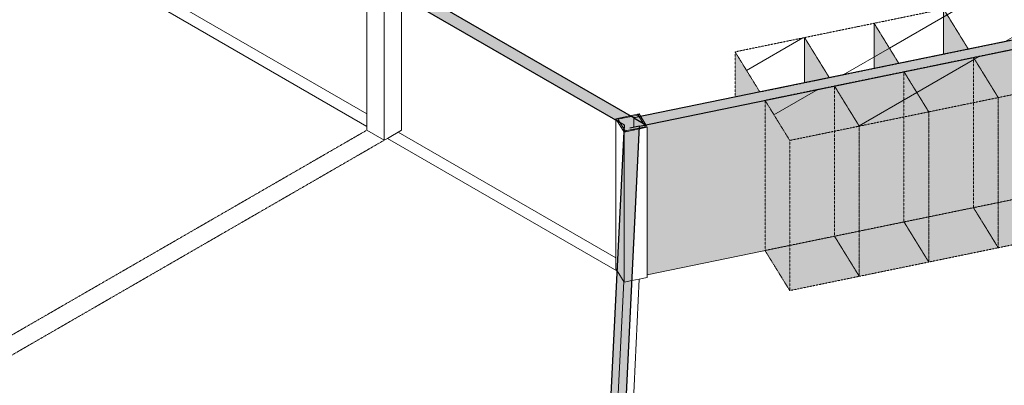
# Model space of a CAD drawing. Header units: millimetres. Extents: x 2807 to 348062, y -35711 to 43067.
# Tile 89 of 191: x 59119 to 67128, y -13343 to -10368. Entities that reach past the tile are written whole.
import ezdxf

# ---------------------------------------------------------------- set-up
doc = ezdxf.new("R2010")
doc.units = ezdxf.units.MM
doc.linetypes.add('Hidden', pattern=[7.14375, 4.7625, -2.38125])
doc.linetypes.add('THO_hhidden', pattern=[2.5, 1.5, -1])
doc.layers.add('A-AREA', color=1, linetype='Continuous', lineweight=13, true_color=0xff0000)
doc.layers.add('A-DETL', color=7, linetype='Continuous', lineweight=13, true_color=0x00a600)
for name, color, linetype, lineweight in [('A-GENM', 7, 'Continuous', 13), ('A-WALL', 7, 'Continuous', 25), ('A-WALL-PATT', 7, 'Continuous', 25), ('I-WALL', 7, 'Continuous', 18), ('S-COLS', 7, 'Continuous', 13)]:
    doc.layers.add(name, color=color, linetype=linetype, lineweight=lineweight)
pattern_1 = [(30, (3507, -1231.2), (-424.264, 244.949), [])]
pattern_2 = [(30, (3507.014, -1231.216), (-42.426292, 24.494494), []), (30, (3507.014, -1206.967), (-42.426292, 24.494494), [])]

# ---------------------------------------------------------------- blocks, each defined once
blk = doc.blocks.new('NLRS_01_GM_WPB_dummy placeholder_gen_tho - kast 600x600x2100-V31-00 isometrie begane grond _plotview_')
at = {"layer": 'A-GENM', "true_color": 0x808080}
h = blk.add_hatch(dxfattribs=at)
h.set_pattern_fill('FP_3', color=8, style=0, pattern_type=2)
h.set_pattern_definition(pattern_1)
h.paths.add_polyline_path([(65139.3, -10956.3), (65704.5, -10840.1), (65503.2, -10513.7), (64938, -10629.9)])
at = {"layer": 'A-GENM', "linetype": 'THO_hhidden', "true_color": 0xdcf8f8, "transparency": 33554636}
blk.add_hatch(color=7, dxfattribs=at).paths.add_polyline_path([(64938, -10997.7), (65139.3, -10956.3), (64938, -10629.9)])
at = {"layer": 'A-GENM', "linetype": 'THO_hhidden'}
for p, q in [((65503.2, -10513.7), (64938, -10629.9)), ((65704.5, -10840.1), (65503.2, -10513.7)), ((64938, -10629.9), (65139.3, -10956.3)), ((64938, -10629.9), (64938, -10997.7)), ((65139.3, -10956.3), (65704.5, -10840.1))]:
    blk.add_line(p, q, dxfattribs=at)
at = {"layer": 'A-GENM', "color": 9, "linetype": 'THO_hhidden', "true_color": 0xb0c6c6}
blk.add_line((65503.2, -10881.5), (65503.2, -10513.7), dxfattribs=at)
blk = doc.blocks.new('NLRS_01_GM_WPB_dummy placeholder_gen_tho - kast 600x600x2100-V32-00 isometrie begane grond _plotview_')
at = {"layer": 'A-GENM', "true_color": 0x808080}
h = blk.add_hatch(dxfattribs=at)
h.set_pattern_fill('FP_3', color=8, style=0, pattern_type=2)
h.set_pattern_definition(pattern_1)
h.paths.add_polyline_path([(65704.5, -10840.1), (66269.7, -10723.9), (66068.5, -10397.5), (65503.2, -10513.7), (65657.1, -10763.3)])
at = {"layer": 'A-GENM', "linetype": 'THO_hhidden', "true_color": 0xdcf8f8, "transparency": 33554636}
blk.add_hatch(color=7, dxfattribs=at).paths.add_polyline_path([(65503.2, -10881.5), (65704.5, -10840.1), (65503.2, -10513.7), (65503.2, -10628.6)])
at = {"layer": 'A-GENM', "linetype": 'THO_hhidden'}
for p, q in [((66068.5, -10397.5), (65503.2, -10513.7)), ((66269.7, -10723.9), (66068.5, -10397.5)), ((65503.2, -10513.7), (65704.5, -10840.1)), ((65704.5, -10840.1), (66269.7, -10723.9))]:
    blk.add_line(p, q, dxfattribs=at)
at = {"layer": 'A-GENM', "color": 9, "linetype": 'THO_hhidden', "true_color": 0xb0c6c6}
for p, q in [((66068.5, -10765.3), (66068.5, -10397.5)), ((65503.2, -10513.7), (65503.2, -10881.5))]:
    blk.add_line(p, q, dxfattribs=at)
blk = doc.blocks.new('NLRS_01_GM_WPB_dummy placeholder_gen_tho - kast 600x600x2100-V33-00 isometrie begane grond _plotview_')
at = {"layer": 'A-GENM', "true_color": 0x808080}
h = blk.add_hatch(dxfattribs=at)
h.set_pattern_fill('FP_3', color=8, style=0, pattern_type=2)
h.set_pattern_definition(pattern_1)
h.paths.add_polyline_path([(66269.7, -10723.9), (66835, -10607.7), (66633.7, -10281.3), (66068.5, -10397.5), (66210.9, -10628.6)])
at = {"layer": 'A-GENM', "linetype": 'THO_hhidden', "true_color": 0xdcf8f8, "transparency": 33554636}
blk.add_hatch(color=7, dxfattribs=at).paths.add_polyline_path([(66068.5, -10765.3), (66269.7, -10723.9), (66068.5, -10397.5), (66068.5, -10628.6)])
at = {"layer": 'A-GENM', "linetype": 'THO_hhidden'}
for p, q in [((66633.7, -10281.3), (66068.5, -10397.5)), ((66835, -10607.7), (66633.7, -10281.3)), ((66068.5, -10397.5), (66269.7, -10723.9)), ((66269.7, -10723.9), (66835, -10607.7))]:
    blk.add_line(p, q, dxfattribs=at)
at = {"layer": 'A-GENM', "color": 9, "linetype": 'THO_hhidden', "true_color": 0xb0c6c6}
for p, q in [((66633.7, -10649.1), (66633.7, -10281.3)), ((66068.5, -10397.5), (66068.5, -10765.3))]:
    blk.add_line(p, q, dxfattribs=at)
blk = doc.blocks.new('NLRS_01_GM_WPB_dummy placeholder_gen_tho - kast 600x600x2100-V34-00 isometrie begane grond _plotview_')
at = {"layer": 'A-GENM', "true_color": 0x808080}
h = blk.add_hatch(dxfattribs=at)
h.set_pattern_fill('FP_3', color=8, style=0, pattern_type=2)
h.set_pattern_definition(pattern_1)
h.paths.add_polyline_path([(66835, -10607.7), (67400.2, -10491.5), (67198.9, -10165.1), (66633.7, -10281.3)])
at = {"layer": 'A-GENM', "linetype": 'THO_hhidden', "true_color": 0xdcf8f8, "transparency": 33554636}
blk.add_hatch(color=7, dxfattribs=at).paths.add_polyline_path([(66633.7, -10649.1), (66835, -10607.7), (66633.7, -10281.3), (66633.7, -10628.6)])
at = {"layer": 'A-GENM', "linetype": 'THO_hhidden'}
for p, q in [((67198.9, -10165.1), (66633.7, -10281.3)), ((67400.2, -10491.5), (67198.9, -10165.1)), ((66633.7, -10281.3), (66835, -10607.7)), ((66835, -10607.7), (67400.2, -10491.5))]:
    blk.add_line(p, q, dxfattribs=at)
at = {"layer": 'A-GENM', "color": 9, "linetype": 'THO_hhidden', "true_color": 0xb0c6c6}
for p, q in [((67198.9, -10532.8), (67198.9, -10165.1)), ((66633.7, -10281.3), (66633.7, -10649.1))]:
    blk.add_line(p, q, dxfattribs=at)
blk = doc.blocks.new('NLRS_01_GM_WPB_dummy placeholder_gen_tho - kast 600x600x2100-V36-00 isometrie begane grond _plotview_')
at = {"layer": 'A-GENM', "true_color": 0x808080}
h = blk.add_hatch(dxfattribs=at)
h.set_pattern_fill('FP_3', color=8, style=0, pattern_type=2)
h.set_pattern_definition(pattern_1)
h.paths.add_polyline_path([(65382.5, -11350.6), (65947.7, -11234.4), (65746.4, -10908.1), (65181.2, -11024.3)])
at = {"layer": 'A-GENM', "linetype": 'THO_hhidden', "true_color": 0xdcf8f8, "transparency": 33554636}
for points in [[(65382.5, -12572.6), (65382.5, -11350.6), (65181.2, -11024.3), (65181.2, -12246.3)], [(65382.5, -12572.6), (65947.7, -12456.4), (65947.7, -11234.4), (65382.5, -11350.6)]]:
    blk.add_hatch(color=7, dxfattribs=at).paths.add_polyline_path(points)
at = {"layer": 'A-GENM', "linetype": 'THO_hhidden'}
for p, q in [((65746.4, -10908.1), (65181.2, -11024.3)), ((65947.7, -11234.4), (65746.4, -10908.1)), ((65181.2, -11024.3), (65382.5, -11350.6)), ((65181.2, -12246.3), (65181.2, -11024.3)), ((65382.5, -11350.6), (65947.7, -11234.4)), ((65947.7, -11234.4), (65947.7, -12456.4)), ((65382.5, -12572.6), (65382.5, -11350.6)), ((65382.5, -12572.6), (65181.2, -12246.3)), ((65947.7, -12456.4), (65382.5, -12572.6))]:
    blk.add_line(p, q, dxfattribs=at)
at = {"layer": 'A-GENM', "color": 9, "linetype": 'THO_hhidden', "true_color": 0xb0c6c6}
for p, q in [((65746.4, -12130.1), (65746.4, -10908.1)), ((65181.2, -12246.3), (65746.4, -12130.1)), ((65746.4, -12130.1), (65947.7, -12456.4))]:
    blk.add_line(p, q, dxfattribs=at)
blk = doc.blocks.new('NLRS_01_GM_WPB_dummy placeholder_gen_tho - kast 600x600x2100-V37-00 isometrie begane grond _plotview_')
at = {"layer": 'A-GENM', "true_color": 0x808080}
h = blk.add_hatch(dxfattribs=at)
h.set_pattern_fill('FP_3', color=8, style=0, pattern_type=2)
h.set_pattern_definition(pattern_1)
h.paths.add_polyline_path([(65947.7, -11234.4), (66512.9, -11118.2), (66311.7, -10791.9), (65746.4, -10908.1)])
at = {"layer": 'A-GENM', "linetype": 'THO_hhidden', "true_color": 0xdcf8f8, "transparency": 33554636}
for points in [[(65947.7, -12456.4), (65947.7, -11234.4), (65746.4, -10908.1), (65746.4, -12130.1)], [(65947.7, -12456.4), (66512.9, -12340.2), (66512.9, -11118.2), (65947.7, -11234.4), (65947.7, -12004)]]:
    blk.add_hatch(color=7, dxfattribs=at).paths.add_polyline_path(points)
at = {"layer": 'A-GENM', "linetype": 'THO_hhidden'}
for p, q in [((66311.7, -10791.9), (65746.4, -10908.1)), ((66512.9, -11118.2), (66311.7, -10791.9)), ((65746.4, -10908.1), (65947.7, -11234.4)), ((65947.7, -11234.4), (66512.9, -11118.2)), ((66512.9, -11118.2), (66512.9, -12340.2)), ((65947.7, -12456.4), (65947.7, -11234.4)), ((66512.9, -12340.2), (65947.7, -12456.4))]:
    blk.add_line(p, q, dxfattribs=at)
at = {"layer": 'A-GENM', "color": 9, "linetype": 'THO_hhidden', "true_color": 0xb0c6c6}
for p, q in [((66311.7, -12013.9), (66311.7, -10791.9)), ((65746.4, -12130.1), (65746.4, -10908.1)), ((65947.7, -12088.7), (66311.7, -12013.9)), ((66311.7, -12013.9), (66512.9, -12340.2)), ((65947.7, -12456.4), (65746.4, -12130.1))]:
    blk.add_line(p, q, dxfattribs=at)
at = {"layer": 'A-GENM', "color": 254, "linetype": 'THO_hhidden', "true_color": 0xd3eeee}
blk.add_line((65746.4, -12130.1), (65947.7, -12088.7), dxfattribs=at)
blk = doc.blocks.new('NLRS_01_GM_WPB_dummy placeholder_gen_tho - kast 600x600x2100-V38-00 isometrie begane grond _plotview_')
at = {"layer": 'A-GENM', "true_color": 0x808080}
h = blk.add_hatch(dxfattribs=at)
h.set_pattern_fill('FP_3', color=8, style=0, pattern_type=2)
h.set_pattern_definition(pattern_1)
h.paths.add_polyline_path([(66512.9, -11118.2), (67078.2, -11002), (66876.9, -10675.7), (66311.7, -10791.9)])
at = {"layer": 'A-GENM', "linetype": 'THO_hhidden', "true_color": 0xdcf8f8, "transparency": 33554636}
for points in [[(66512.9, -12340.2), (66512.9, -11118.2), (66311.7, -10791.9), (66311.7, -12013.9)], [(66512.9, -12340.2), (67078.2, -12224), (67078.2, -11002), (66512.9, -11118.2), (66512.9, -12004)]]:
    blk.add_hatch(color=7, dxfattribs=at).paths.add_polyline_path(points)
at = {"layer": 'A-GENM', "linetype": 'THO_hhidden'}
for p, q in [((66876.9, -10675.7), (66311.7, -10791.9)), ((67078.2, -11002), (66876.9, -10675.7)), ((66311.7, -10791.9), (66512.9, -11118.2)), ((66512.9, -11118.2), (67078.2, -11002)), ((67078.2, -11002), (67078.2, -12224)), ((66512.9, -12340.2), (66512.9, -11118.2)), ((67078.2, -12224), (66512.9, -12340.2))]:
    blk.add_line(p, q, dxfattribs=at)
at = {"layer": 'A-GENM', "color": 9, "linetype": 'THO_hhidden', "true_color": 0xb0c6c6}
for p, q in [((66876.9, -11897.7), (66876.9, -10675.7)), ((66311.7, -12013.9), (66311.7, -10791.9)), ((66512.9, -11972.5), (66876.9, -11897.7)), ((66876.9, -11897.7), (67078.2, -12224)), ((66512.9, -12340.2), (66311.7, -12013.9))]:
    blk.add_line(p, q, dxfattribs=at)
at = {"layer": 'A-GENM', "color": 254, "linetype": 'THO_hhidden', "true_color": 0xd3eeee}
blk.add_line((66311.7, -12013.9), (66512.9, -11972.5), dxfattribs=at)
blk = doc.blocks.new('NLRS_01_GM_WPB_dummy placeholder_gen_tho - kast 600x600x2100-V39-00 isometrie begane grond _plotview_')
at = {"layer": 'A-GENM', "true_color": 0x808080}
h = blk.add_hatch(dxfattribs=at)
h.set_pattern_fill('FP_3', color=8, style=0, pattern_type=2)
h.set_pattern_definition(pattern_1)
h.paths.add_polyline_path([(67078.2, -11002), (67643.4, -10885.8), (67440.2, -10559.9), (66876.9, -10675.7), (67059.9, -10972.4)])
at = {"layer": 'A-GENM', "linetype": 'THO_hhidden', "true_color": 0xdcf8f8, "transparency": 33554636}
for points in [[(67078.2, -12224), (67078.2, -11002), (66876.9, -10675.7), (66876.9, -11897.7), (66942.5, -12004)], [(67078.2, -12224), (67643.4, -12107.8), (67643.4, -10885.8), (67078.2, -11002), (67078.2, -12004)]]:
    blk.add_hatch(color=7, dxfattribs=at).paths.add_polyline_path(points)
at = {"layer": 'A-GENM', "linetype": 'THO_hhidden'}
for p, q in [((67442.1, -10559.5), (66876.9, -10675.7)), ((67643.4, -10885.8), (67442.1, -10559.5)), ((66876.9, -10675.7), (67078.2, -11002)), ((67078.2, -11002), (67643.4, -10885.8)), ((67643.4, -10885.8), (67643.4, -12107.8)), ((67078.2, -12224), (67078.2, -11002)), ((67643.4, -12107.8), (67078.2, -12224))]:
    blk.add_line(p, q, dxfattribs=at)
at = {"layer": 'A-GENM', "color": 9, "linetype": 'THO_hhidden', "true_color": 0xb0c6c6}
for p, q in [((67442.1, -11781.5), (67442.1, -10559.5)), ((66876.9, -11897.7), (66876.9, -10675.7)), ((67078.2, -11856.3), (67442.1, -11781.5)), ((67442.1, -11781.5), (67643.4, -12107.8)), ((67078.2, -12224), (66876.9, -11897.7))]:
    blk.add_line(p, q, dxfattribs=at)
at = {"layer": 'A-GENM', "color": 254, "linetype": 'THO_hhidden', "true_color": 0xd3eeee}
blk.add_line((66876.9, -11897.7), (67078.2, -11856.3), dxfattribs=at)
blk = doc.blocks.new('NLRS_28_SCO_UN_koker_gen_bcb - K200_200_12_5-V115-00 isometrie begane grond _plotview_')
at = {"layer": 'S-COLS'}
h = blk.add_hatch(dxfattribs=at)
h.set_pattern_fill('FP_5', color=256, style=0, pattern_type=2)
h.set_pattern_definition(pattern_2)
h.paths.add_polyline_path([(62083.7, -10127.1), (62225.2, -10045.5), (62083.7, -9963.8), (61942.3, -10045.5)])
h.paths.add_polyline_path([(62083.7, -10116.9), (61960, -10045.5), (62083.7, -9974), (62207.5, -10045.5), (62090.9, -10112.8)])
at = {"layer": 'S-COLS', "lineweight": 18}
for p, q in [((62083.7, -9963.8), (61942.3, -10045.5)), ((61960, -10045.5), (62083.7, -9974)), ((62225.2, -10045.5), (62083.7, -9963.8)), ((62083.7, -9974), (62207.5, -10045.5)), ((61942.3, -10045.5), (62083.7, -10127.1)), ((62083.7, -10116.9), (61960, -10045.5)), ((62083.7, -10127.1), (62225.2, -10045.5)), ((62207.5, -10045.5), (62083.7, -10116.9))]:
    blk.add_line(p, q, dxfattribs=at)
at = {"layer": 'S-COLS'}
for p, q in [((62083.7, -9974), (62083.7, -9994.5)), ((61942.3, -10045.5), (61942.3, -11267.5)), ((62225.2, -10076.1), (62225.2, -10045.5)), ((62083.7, -10127.1), (62083.7, -11349.1)), ((62083.7, -11349.1), (61942.3, -11267.5)), ((62110.2, -11333.8), (62083.7, -11349.1))]:
    blk.add_line(p, q, dxfattribs=at)
at = {"layer": 'S-COLS', "color": 252, "true_color": 0x879191}
for p, q in [((62083.7, -9994.5), (62083.7, -10096.5)), ((62225.2, -10178.2), (62225.2, -10076.1))]:
    blk.add_line(p, q, dxfattribs=at)
at = {"layer": 'S-COLS', "linetype": 'Hidden'}
blk.add_line((62145.6, -10009.8), (62145.6, -10030.2), dxfattribs=at)
at = {"layer": 'S-COLS', "color": 252, "linetype": 'Hidden', "true_color": 0x879191}
blk.add_line((62145.6, -10030.2), (62145.6, -10081.2), dxfattribs=at)
at = {"layer": 'S-COLS', "color": 253, "true_color": 0xa1a1a1}
for p, q in [((62083.7, -10096.5), (62083.7, -10116.9)), ((62225.2, -11267.5), (62225.2, -10178.2)), ((62225.2, -11267.5), (62110.2, -11333.8))]:
    blk.add_line(p, q, dxfattribs=at)
blk = doc.blocks.new('NLRS_28_SCO_UN_koker_gen_bcb - K200_200_12_5-V203-00 isometrie begane grond _plotview_')
at = {"layer": 'S-COLS'}
h = blk.add_hatch(dxfattribs=at)
h.set_pattern_fill('FP_5', color=256, style=0, pattern_type=2)
h.set_pattern_definition(pattern_2)
h.paths.add_polyline_path([(64035.6, -11282.6), (64224, -11243.9), (64156.9, -11135.1), (63968.5, -11173.8)])
h.paths.add_polyline_path([(64043.2, -11273.4), (63984.5, -11178.2), (64149.3, -11144.3), (64208.1, -11239.5)])
at = {"layer": 'S-COLS', "lineweight": 18}
for p, q in [((64156.9, -11135.1), (63968.5, -11173.8)), ((63968.5, -11173.8), (64035.6, -11282.6)), ((63984.5, -11178.2), (64149.3, -11144.3)), ((64043.2, -11273.4), (63984.5, -11178.2)), ((64149.3, -11144.3), (64208.1, -11239.5)), ((64210.9, -11222.6), (64156.9, -11135.1)), ((64035.6, -11282.6), (64224, -11243.9)), ((64208.1, -11239.5), (64043.2, -11273.4)), ((64224, -11243.9), (64211.5, -11223.6))]:
    blk.add_line(p, q, dxfattribs=at)
at = {"layer": 'S-COLS', "color": 252, "true_color": 0x879191}
for p, q in [((63968.5, -11184.7), (63968.5, -11173.8)), ((64035.6, -11282.6), (64035.6, -12504.6)), ((64035.6, -12504.6), (63979, -12412.7)), ((64098.3, -12491.7), (64035.7, -12504.6))]:
    blk.add_line(p, q, dxfattribs=at)
at = {"layer": 'S-COLS', "color": 253, "true_color": 0xa1a1a1}
for p, q in [((63968.5, -12395.8), (63968.5, -11184.7)), ((63977.3, -12410), (63968.5, -12395.8)), ((64158.4, -12479.4), (64098.3, -12491.7))]:
    blk.add_line(p, q, dxfattribs=at)
at = {"layer": 'S-COLS'}
for p, q in [((64149.3, -11159.8), (64149.3, -11144.3)), ((64224, -12465.9), (64224, -11243.9)), ((64224, -12465.9), (64158.4, -12479.4))]:
    blk.add_line(p, q, dxfattribs=at)
at = {"layer": 'S-COLS', "color": 9, "true_color": 0xc3cccc}
blk.add_line((63979, -12412.7), (63977.3, -12410), dxfattribs=at)

msp = doc.modelspace()

# ---------------------------------------------------------------- hatches: boundary and pattern name
at = {"layer": 'A-WALL-PATT', "lineweight": 18, "true_color": 0xd7e6e6, "transparency": 33554593}
for points in [[(64082, -11250.2), (64212.4, -11223.4), (60475, -9065.7), (60386.7, -9116.7), (64035, -11223.1)], [(63907.6, -13840.5), (64036.3, -13766.2), (64159.5, -11234.3), (64082, -11250.2), (64035, -11223.1), (63930.1, -13379.4)]]:
    msp.add_hatch(color=254, dxfattribs=at).paths.add_polyline_path(points)
at = {"layer": 'A-WALL-PATT', "lineweight": 18, "true_color": 0xafafaf}
msp.add_hatch(color=253, dxfattribs=at).paths.add_polyline_path([(64212.4, -11223.4), (71144.9, -9798.2), (71103, -9730.2), (64114.5, -11167)])
at = {"layer": 'A-WALL-PATT', "true_color": 0xf0f0f0}
h = msp.add_hatch(color=7, dxfattribs=at)
h.paths.add_polyline_path([(64224, -12443.1), (69732.2, -11310.7), (69732.2, -10088.6), (64212.4, -11225), (64224, -11243.9), (64224, -11282.6)])
h.paths.add_polyline_path([(67742.3, -11391.9), (67720.5, -11387.5), (67704, -11378.1), (67698.7, -11371.7), (67615.7, -11234.9), (67615.7, -11147.4), (67601.4, -11122.5), (67597.9, -11113.7), (67599.7, -11099.6), (67602.9, -11093.8), (67607.9, -11087.7), (67620.3, -11079.3), (67640.5, -11071.9), (67650.6, -11069.5), (67889.5, -11022.3), (67919.8, -11025.3), (67928.6, -11027.9), (67942.5, -11034), (67953.6, -11042.5), (67962.8, -11054.5), (68043.7, -11189.8), (68042.8, -11200.3), (68035.7, -11211.8), (68025.8, -11221.6), (68023.8, -11323.3), (68016.3, -11332.5), (68012, -11335.8), (67995.1, -11342.7), (67990.7, -11344.3), (67754, -11391.8)])
h.paths.add_polyline_path([(69933.2, -11269.3), (71144.5, -11020.3), (71144.9, -9798.2), (69920.7, -10049.9), (69933.2, -10070.3), (69933.2, -10628.6)])
h.paths.add_polyline_path([(68023.7, -11192.1), (68023, -11188.4), (68023.2, -11190.7)])
h.paths.add_polyline_path([(67617.7, -11107.5), (67624.5, -11095.9), (67631.8, -11090.3), (67623.2, -11095.9), (67617.7, -11105.9)])
h.paths.add_polyline_path([(67940.6, -11054.5), (67940.6, -11052.8), (67928.6, -11042), (67909.7, -11035.2), (67886, -11034.1), (67889.5, -11035.4), (67914.9, -11038.1), (67934.6, -11047.8), (67940.2, -11054.1)])
h.paths.add_polyline_path([(69752.4, -10099.8), (69908.9, -10065.9), (69908.9, -10052.3), (69744.8, -10087.5)])
msp.add_hatch(color=7, dxfattribs=at).paths.add_polyline_path([(64082, -11265.4), (64199.8, -11239.5), (64199.8, -11226), (64082, -11250.2)])

# ---------------------------------------------------------------- linework, layer by layer
at = {"layer": 'A-AREA'}
msp.add_ellipse((57835.6, -13713.8), major_axis=(15600, 0), ratio=0.57735, start_param=4.339094, end_param=6.870836, dxfattribs=at)
at = {"layer": 'A-DETL', "color": 7, "linetype": 'THO_hhidden', "lineweight": 18}
for p, q in [((61942.3, -11267.5), (57963.2, -13564.8)), ((62083.7, -11349.1), (57959.1, -13730.4))]:
    msp.add_line(p, q, dxfattribs=at)
at = {"layer": 'A-DETL', "color": 7, "linetype": 'THO_hhidden'}
msp.add_ellipse((57835.6, -13713.8), major_axis=(15600, 0), ratio=0.57735, start_param=4.339094, end_param=6.870836, dxfattribs=at)
at = {"layer": 'A-WALL'}
for p, q in [((64114.5, -11167), (64212.4, -11223.4)), ((64159.5, -11234.3), (64082, -11250.2))]:
    msp.add_line(p, q, dxfattribs=at)
at = {"layer": 'I-WALL', "lineweight": 25}
for p, q in [((60271.8, -9050.4), (64035, -11223.1)), ((64114.5, -11167), (60475, -9065.7)), ((71103, -9730.2), (64114.5, -11167)), ((64159.5, -11234.3), (71144.9, -9798.2)), ((64035, -11223.1), (63907.6, -13840.5)), ((64033.1, -13831.5), (64159.5, -11234.3))]:
    msp.add_line(p, q, dxfattribs=at)
at = {"layer": 'I-WALL'}
for p, q in [((60271.8, -10272.4), (61942.3, -11236.9)), ((64159.5, -11249.5), (64159.5, -11234.3)), ((62110.2, -11333.8), (63977.2, -12411.7)), ((64224, -12443.1), (67440.2, -11781.9)), ((64093.1, -13821.7), (64158.4, -12479.4))]:
    msp.add_line(p, q, dxfattribs=at)
at = {"layer": 'I-WALL', "color": 253, "true_color": 0xa1a1a1}
for p, q in [((61942.3, -11134.8), (60475, -10287.7)), ((63968.5, -12304.7), (62198.6, -11282.8))]:
    msp.add_line(p, q, dxfattribs=at)
at = {"layer": 'I-WALL', "color": 252, "true_color": 0x879191}
for p, q in [((64114.5, -11243.6), (64114.5, -11167)), ((64035, -11260.2), (64035, -11223.1)), ((64032.4, -12499.4), (63969.4, -13794))]:
    msp.add_line(p, q, dxfattribs=at)

# ---------------------------------------------------------------- block references
at = {"layer": 'A-GENM', "color": 9, "linetype": 'THO_hhidden', "true_color": 0xb0c6c6}
for name in ['NLRS_01_GM_WPB_dummy placeholder_gen_tho - kast 600x600x2100-V34-00 isometrie begane grond _plotview_', 'NLRS_01_GM_WPB_dummy placeholder_gen_tho - kast 600x600x2100-V33-00 isometrie begane grond _plotview_', 'NLRS_01_GM_WPB_dummy placeholder_gen_tho - kast 600x600x2100-V32-00 isometrie begane grond _plotview_']:
    msp.add_blockref(name, (0, 0), dxfattribs=at)
at = {"layer": 'A-GENM', "linetype": 'THO_hhidden'}
for name in ['NLRS_01_GM_WPB_dummy placeholder_gen_tho - kast 600x600x2100-V31-00 isometrie begane grond _plotview_', 'NLRS_01_GM_WPB_dummy placeholder_gen_tho - kast 600x600x2100-V39-00 isometrie begane grond _plotview_', 'NLRS_01_GM_WPB_dummy placeholder_gen_tho - kast 600x600x2100-V38-00 isometrie begane grond _plotview_', 'NLRS_01_GM_WPB_dummy placeholder_gen_tho - kast 600x600x2100-V37-00 isometrie begane grond _plotview_', 'NLRS_01_GM_WPB_dummy placeholder_gen_tho - kast 600x600x2100-V36-00 isometrie begane grond _plotview_']:
    msp.add_blockref(name, (0, 0), dxfattribs=at)
at = {"layer": 'S-COLS', "linetype": 'Hidden'}
for name in ['NLRS_28_SCO_UN_koker_gen_bcb - K200_200_12_5-V115-00 isometrie begane grond _plotview_', 'NLRS_28_SCO_UN_koker_gen_bcb - K200_200_12_5-V203-00 isometrie begane grond _plotview_']:
    msp.add_blockref(name, (0, 0), dxfattribs=at)

doc.saveas('drawing.dxf')
